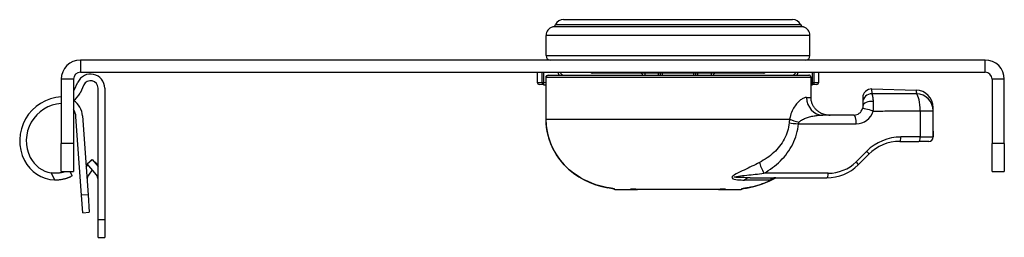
# Model space of a CAD drawing. Header units: inches. Extents: x 0 to 107, y -11 to 60.
# Tile 15 of 21: x 12.638 to 17.044, y 50.036 to 51.013. Entities that reach past the tile are written whole.
import ezdxf

# ---------------------------------------------------------------- set-up
doc = ezdxf.new("R2010")
doc.units = ezdxf.units.IN
doc.header["$MEASUREMENT"] = 0
doc.layers.add('Visible Edges(ANSI)', color=7, linetype='Continuous', lineweight=25)
doc.layers.add('Visible Tangent Edges(ANSI)', color=7, linetype='Continuous', lineweight=25)

msp = doc.modelspace()

# ---------------------------------------------------------------- linework, layer by layer
at = {"layer": 'Visible Edges(ANSI)'}
for p, q in [((15.0714, 51.0125), (16.0966, 51.0125)), ((14.9934, 50.8511), (14.9934, 50.9417)), ((16.1745, 50.8511), (16.1745, 50.9417)), ((16.958, 50.8314), (12.91, 50.8314)), ((12.91, 50.7764), (16.958, 50.7764)), ((14.954, 50.7764), (14.954, 50.7314)), ((15.0027, 50.7634), (16.1686, 50.7634)), ((15.9678, 50.7724), (15.2001, 50.7724)), ((15.5052, 50.7634), (15.5052, 50.7724)), ((15.6627, 50.7724), (15.6627, 50.7634)), ((16.2139, 50.7314), (16.2139, 50.7764)), ((12.824, 50.7454), (12.824, 50.4564)), ((12.879, 50.7454), (12.879, 50.4564)), ((12.8814, 50.6957), (12.8984, 50.7322)), ((12.9252, 50.7197), (12.9082, 50.6832)), ((14.9837, 50.7205), (14.9634, 50.7216)), ((14.9837, 50.7205), (14.9928, 50.72)), ((14.9928, 50.7536), (14.9928, 50.5666)), ((16.179, 50.6634), (16.179, 50.7536)), ((16.179, 50.7202), (16.1842, 50.7205)), ((16.2046, 50.7216), (16.1842, 50.7205)), ((16.989, 50.7454), (16.989, 50.4564)), ((17.044, 50.4564), (17.044, 50.7454)), ((12.989, 50.115), (12.989, 50.7056)), ((13.0185, 50.7056), (13.0185, 50.115)), ((16.4511, 50.7018), (16.6489, 50.6968)), ((16.4107, 50.6624), (16.4107, 50.6411)), ((16.4107, 50.6411), (16.4107, 50.6241)), ((12.9194, 50.5806), (12.9441, 50.2271)), ((16.3714, 50.5847), (16.2312, 50.5847)), ((16.7257, 50.6035), (16.7257, 50.6181)), ((16.7257, 50.5122), (16.7257, 50.6035)), ((12.9146, 50.2251), (12.89, 50.5773)), ((12.824, 50.3314), (12.824, 50.4564)), ((12.879, 50.4564), (12.879, 50.3314)), ((16.5763, 50.4666), (16.6622, 50.4666)), ((16.7058, 50.4666), (16.6622, 50.4666)), ((16.989, 50.3314), (16.989, 50.4564)), ((17.044, 50.4564), (17.044, 50.3314)), ((16.3897, 50.3614), (16.4371, 50.4089)), ((12.9354, 50.3511), (12.9433, 50.362)), ((12.9398, 50.3662), (12.9624, 50.3852)), ((12.9816, 50.3164), (12.9398, 50.3662)), ((12.9568, 50.3805), (12.9597, 50.3846)), ((12.9597, 50.3846), (12.9608, 50.3839)), ((12.9624, 50.3852), (12.989, 50.3535)), ((12.9678, 50.3788), (12.9836, 50.3673)), ((12.9836, 50.3673), (12.9808, 50.3633)), ((12.824, 50.3314), (12.879, 50.3314)), ((12.8728, 50.3119), (12.8637, 50.3314)), ((12.9629, 50.3387), (12.9454, 50.3146)), ((16.989, 50.3314), (17.044, 50.3314)), ((12.8728, 50.3119), (12.8665, 50.3089)), ((15.9067, 50.3038), (16.2505, 50.3038)), ((12.9441, 50.2271), (12.9496, 50.1486)), ((15.2974, 50.2534), (15.2974, 50.2534)), ((15.3009, 50.2516), (15.3714, 50.2516)), ((15.3714, 50.2516), (15.3911, 50.2516)), ((15.3909, 50.2517), (15.3909, 50.2517)), ((15.3911, 50.2516), (15.4026, 50.2516)), ((15.3969, 50.2516), (15.3969, 50.2516)), ((15.7654, 50.2516), (15.4026, 50.2516)), ((15.7654, 50.2516), (15.7769, 50.2516)), ((15.771, 50.2516), (15.771, 50.2516)), ((15.7769, 50.2516), (15.7966, 50.2516)), ((15.777, 50.2517), (15.777, 50.2517)), ((15.7966, 50.2516), (15.8664, 50.2516)), ((12.9201, 50.1465), (12.9146, 50.2251)), ((12.9201, 50.1465), (12.9496, 50.1486)), ((12.989, 50.0363), (12.989, 50.115)), ((13.0185, 50.115), (13.0185, 50.0363)), ((12.989, 50.0363), (13.0185, 50.0363))]:
    msp.add_line(p, q, dxfattribs=at)
at = {"layer": 'Visible Edges(ANSI)', "flags": 128}
for points in [[(15.0027, 50.7634), (14.9992, 50.7628), (14.9961, 50.7609), (14.9937, 50.7577), (14.9928, 50.7536)], [(15.0566, 50.7764), (15.0597, 50.7712), (15.0643, 50.767), (15.07, 50.7643), (15.0763, 50.7634)], [(16.0916, 50.7634), (16.0979, 50.7643), (16.1037, 50.767), (16.1083, 50.7712), (16.1113, 50.7764)], [(16.179, 50.7536), (16.179, 50.7542), (16.1789, 50.7549), (16.1788, 50.7556), (16.1786, 50.7562), (16.1784, 50.7569), (16.1782, 50.7574), (16.1779, 50.758), (16.1775, 50.7586), (16.1772, 50.7592), (16.1768, 50.7597), (16.1763, 50.7602), (16.1759, 50.7606), (16.1754, 50.7611), (16.1748, 50.7615), (16.1743, 50.7618), (16.1737, 50.7622), (16.1731, 50.7625), (16.1725, 50.7627), (16.1719, 50.7629), (16.1712, 50.7631), (16.1706, 50.7632), (16.1699, 50.7633), (16.1692, 50.7634), (16.1686, 50.7634)], [(16.2219, 50.5945), (16.2187, 50.5963), (16.2156, 50.5982), (16.2126, 50.6002), (16.2097, 50.6024), (16.2069, 50.6046), (16.2043, 50.6069), (16.2018, 50.6092), (16.1995, 50.6118), (16.1972, 50.6144), (16.1949, 50.6173), (16.1928, 50.6202), (16.1908, 50.6232), (16.1889, 50.6263), (16.1872, 50.6294), (16.1857, 50.6326), (16.1844, 50.6357), (16.1832, 50.6389), (16.1821, 50.6423), (16.1812, 50.6458), (16.1804, 50.6494), (16.1798, 50.653), (16.1794, 50.6565), (16.1791, 50.66), (16.179, 50.6634)], [(16.4107, 50.6241), (16.4107, 50.6237), (16.4107, 50.6233), (16.4107, 50.6228), (16.4107, 50.6224), (16.4107, 50.622), (16.4107, 50.6216), (16.4106, 50.6211), (16.4106, 50.6207), (16.4106, 50.6203), (16.4105, 50.6198), (16.4105, 50.6194), (16.4104, 50.6189), (16.4103, 50.6185), (16.4103, 50.618), (16.4102, 50.6175), (16.4101, 50.6171), (16.41, 50.6166), (16.4099, 50.6162), (16.4098, 50.6157), (16.4097, 50.6152), (16.4096, 50.6148), (16.4095, 50.6143), (16.4094, 50.6138), (16.4093, 50.6134)], [(16.2219, 50.5945), (16.2234, 50.5938), (16.2249, 50.593), (16.2265, 50.5923), (16.2281, 50.5916), (16.2297, 50.591), (16.2313, 50.5904), (16.2329, 50.5898), (16.2346, 50.5893), (16.2363, 50.5888), (16.238, 50.5883), (16.2397, 50.5878), (16.2415, 50.5874), (16.2433, 50.587), (16.2451, 50.5866), (16.247, 50.5862), (16.2489, 50.5859), (16.2508, 50.5856), (16.2527, 50.5854), (16.2547, 50.5852), (16.2566, 50.585), (16.2586, 50.5849), (16.2607, 50.5848), (16.2627, 50.5847), (16.2647, 50.5847)], [(14.9928, 50.5666), (14.9942, 50.5384), (14.9982, 50.5105), (15.0048, 50.4831), (15.014, 50.4564), (15.0257, 50.4308), (15.0398, 50.4062), (15.0561, 50.383), (15.0745, 50.3614), (15.0946, 50.3417), (15.1164, 50.3238), (15.1397, 50.3078), (15.1642, 50.2939), (15.1896, 50.2821), (15.216, 50.2723), (15.243, 50.2645), (15.2703, 50.2586)], [(16.7255, 50.4863), (16.7256, 50.4993), (16.7257, 50.5122)], [(12.8438, 50.3314), (12.8419, 50.3308), (12.8399, 50.3301), (12.8378, 50.3294), (12.8356, 50.3288), (12.8333, 50.3281), (12.8309, 50.3275), (12.8285, 50.3269), (12.8259, 50.3264), (12.8233, 50.3258), (12.8207, 50.3254), (12.818, 50.325), (12.8153, 50.3246), (12.8126, 50.3243), (12.8099, 50.3241), (12.807, 50.3239), (12.8041, 50.3238), (12.8012, 50.3237), (12.7982, 50.3237), (12.7951, 50.3238), (12.7921, 50.3239), (12.789, 50.3241), (12.7859, 50.3244), (12.7828, 50.3248), (12.7797, 50.3253)], [(12.7942, 50.2942), (12.7979, 50.2942), (12.8017, 50.2942), (12.8055, 50.2943), (12.8094, 50.2944), (12.8132, 50.2947), (12.817, 50.2951), (12.8207, 50.2955), (12.8244, 50.2961), (12.828, 50.2967), (12.8315, 50.2973), (12.8349, 50.2981), (12.8382, 50.2989), (12.8413, 50.2997), (12.8443, 50.3005), (12.8472, 50.3014), (12.8499, 50.3023), (12.8524, 50.3031), (12.8548, 50.304), (12.8571, 50.3049), (12.8592, 50.3058), (12.8613, 50.3066), (12.8632, 50.3074), (12.8649, 50.3082), (12.8665, 50.3089)], [(15.8977, 50.2587), (15.9298, 50.2658), (15.9615, 50.2757), (15.9921, 50.2883), (16.0069, 50.2957), (16.0213, 50.3038)], [(16.0093, 50.301), (16.0155, 50.3031), (16.0221, 50.3038)], [(15.2974, 50.2534), (15.2966, 50.2536), (15.2945, 50.254), (15.2916, 50.2546), (15.2881, 50.2553), (15.2841, 50.2561), (15.2798, 50.2569), (15.2751, 50.2578), (15.2703, 50.2586)], [(15.3724, 50.2517), (15.3743, 50.2518), (15.3785, 50.2518), (15.3842, 50.2518), (15.3909, 50.2517)], [(15.3969, 50.2516), (15.3966, 50.2516), (15.3964, 50.2516), (15.3961, 50.2516), (15.3959, 50.2517), (15.3956, 50.2517), (15.3954, 50.2517), (15.3951, 50.2517), (15.3949, 50.2517), (15.3947, 50.2517), (15.3944, 50.2517), (15.3942, 50.2517), (15.3939, 50.2517), (15.3937, 50.2517), (15.3934, 50.2517), (15.3932, 50.2517), (15.3929, 50.2517), (15.3927, 50.2517), (15.3924, 50.2517), (15.3922, 50.2517), (15.3919, 50.2517), (15.3917, 50.2517), (15.3914, 50.2517), (15.3912, 50.2517), (15.3909, 50.2517)], [(15.777, 50.2517), (15.7768, 50.2517), (15.7765, 50.2517), (15.7763, 50.2517), (15.776, 50.2517), (15.7758, 50.2517), (15.7755, 50.2517), (15.7753, 50.2517), (15.775, 50.2517), (15.7748, 50.2517), (15.7745, 50.2517), (15.7743, 50.2517), (15.774, 50.2517), (15.7738, 50.2517), (15.7735, 50.2517), (15.7733, 50.2517), (15.773, 50.2517), (15.7728, 50.2517), (15.7725, 50.2517), (15.7723, 50.2517), (15.772, 50.2517), (15.7718, 50.2516), (15.7715, 50.2516), (15.7713, 50.2516), (15.771, 50.2516)], [(15.777, 50.2517), (15.7837, 50.2518), (15.7895, 50.2518), (15.7937, 50.2518), (15.7955, 50.2517)], [(15.8977, 50.2587), (15.8929, 50.2579), (15.8881, 50.257), (15.8836, 50.2561), (15.8796, 50.2553), (15.876, 50.2546), (15.8731, 50.254), (15.871, 50.2536), (15.8701, 50.2533)], [(15.8728, 50.254), (15.8775, 50.2549), (15.8835, 50.2561), (15.8904, 50.2574), (15.8977, 50.2587)]]:
    msp.add_lwpolyline(points, dxfattribs=at)
at = {"layer": 'Visible Edges(ANSI)'}
for centre, radius, start, end in [((15.0328, 50.9417), 0.0394, 104.2935, 180), ((15.0182, 50.9989), 0.0197, 284.2935, 334.1695), ((15.0714, 50.9732), 0.0394, 90, 154.1695), ((16.0966, 50.9732), 0.0394, 25.8305, 90), ((16.1497, 50.9989), 0.0197, 205.8305, 255.7065), ((16.1351, 50.9417), 0.0394, 0, 75.7065), ((15.0131, 50.8511), 0.0197, 180, 270), ((16.1548, 50.8511), 0.0197, 270, 0), ((12.91, 50.7454), 0.086, 90, 180), ((16.958, 50.7454), 0.086, 0, 90), ((12.91, 50.7454), 0.031, 90, 180), ((12.9555, 50.7056), 0.063, 0, 155), ((15.2001, 50.7822), 0.00984, 216.0152, 270), ((15.4166, 50.7625), 0.00984, 5.2326, 90), ((15.7513, 50.7625), 0.00984, 90, 174.7674), ((15.9678, 50.7822), 0.00984, 270, 323.9848), ((16.958, 50.7454), 0.031, 0, 90), ((12.9555, 50.7056), 0.0335, 0, 155), ((14.9639, 50.7314), 0.00984, 180, 267), ((16.204, 50.7314), 0.00984, 273, 0), ((12.8351, 50.7173), 0.0511, 329.1557, 335), ((12.8351, 50.7173), 0.0807, 302.9766, 335), ((16.4501, 50.6624), 0.0394, 88.5679, 180), ((16.647, 50.6181), 0.0787, 0, 88.5679), ((12.8351, 50.4693), 0.1969, 93.2304, 206.755), ((12.8351, 50.4693), 0.1673, 93.8012, 206.755), ((12.8267, 50.5729), 0.0634, 92.4968, 94.5988), ((12.8279, 50.5742), 0.0917, 4, 55.7348), ((12.8267, 50.5729), 0.0634, 4, 34.5738), ((16.3714, 50.6241), 0.0394, 270, 344.2548), ((16.5763, 50.2697), 0.1969, 90, 135), ((16.7058, 50.4863), 0.0197, 270, 0), ((12.7999, 50.4516), 0.1575, 206.755, 267.9098), ((12.7999, 50.4516), 0.128, 206.755, 260.9108), ((16.2505, 50.5006), 0.1969, 270, 315), ((12.9709, 50.2961), 0.0315, 144, 184), ((12.9575, 50.2961), 0.0315, 0, 40), ((15.3009, 50.2609), 0.00925, 228.0651, 270), ((15.3714, 50.2615), 0.00984, 270, 279.2839), ((15.7966, 50.2615), 0.00984, 260.7158, 270), ((15.8664, 50.2615), 0.00984, 270, 310.4979)]:
    msp.add_arc(centre, radius, start, end, dxfattribs=at)
msp.add_ellipse((15.771, 50.2536), major_axis=(-0.0404, -0.0003), ratio=0.04945, start_param=1.42979, end_param=1.570532, dxfattribs=at)
at = {"layer": 'Visible Tangent Edges(ANSI)'}
for p, q in [((16.1449, 50.9798), (15.0231, 50.9798)), ((15.0359, 50.9903), (16.132, 50.9903)), ((16.1745, 50.9417), (14.9934, 50.9417)), ((14.9934, 50.8511), (16.1745, 50.8511)), ((12.91, 50.8314), (12.91, 50.7764)), ((16.958, 50.7764), (16.958, 50.8314)), ((14.9747, 50.7764), (14.9747, 50.7303)), ((14.9842, 50.7303), (14.9842, 50.7764)), ((15.4363, 50.7634), (15.4363, 50.7724)), ((15.4954, 50.7724), (15.4954, 50.7634)), ((15.5151, 50.7634), (15.5151, 50.7724)), ((15.6529, 50.7724), (15.6529, 50.7634)), ((15.6725, 50.7634), (15.6725, 50.7724)), ((15.7316, 50.7724), (15.7316, 50.7634)), ((16.1837, 50.7764), (16.1837, 50.7303)), ((16.1932, 50.7303), (16.1932, 50.7764)), ((12.879, 50.7454), (12.824, 50.7454)), ((14.954, 50.7314), (14.9747, 50.7303)), ((14.9747, 50.7303), (14.9842, 50.7303)), ((14.9837, 50.7205), (14.9842, 50.7303)), ((14.9928, 50.7299), (14.9842, 50.7303)), ((14.9928, 50.7536), (14.9934, 50.7536)), ((14.9934, 50.5666), (14.9934, 50.7536)), ((16.179, 50.7536), (14.9934, 50.7536)), ((16.1837, 50.7303), (16.179, 50.7301)), ((16.1837, 50.7303), (16.1842, 50.7205)), ((16.1837, 50.7303), (16.1932, 50.7303)), ((16.1932, 50.7303), (16.2139, 50.7314)), ((17.044, 50.7454), (16.989, 50.7454)), ((16.4522, 50.6796), (16.4511, 50.7018)), ((16.1593, 50.6634), (16.179, 50.6634)), ((16.6673, 50.6035), (16.7257, 50.6035)), ((16.6673, 50.6035), (16.6673, 50.4863)), ((14.9928, 50.5666), (14.9934, 50.5666)), ((14.9934, 50.5666), (16.0835, 50.5666)), ((16.1227, 50.5453), (16.3816, 50.5453)), ((12.879, 50.4564), (12.824, 50.4564)), ((16.6673, 50.4863), (16.5814, 50.4863)), ((16.6673, 50.4863), (16.7255, 50.4863)), ((16.7255, 50.4863), (16.7255, 50.4863)), ((17.044, 50.4564), (16.989, 50.4564)), ((16.4283, 50.4228), (16.3808, 50.3754)), ((12.7797, 50.3253), (12.7942, 50.2942)), ((16.2556, 50.3235), (15.9682, 50.3235)), ((15.9966, 50.2934), (15.882, 50.2934)), ((12.9441, 50.2271), (12.9146, 50.2251)), ((15.2703, 50.2586), (15.2704, 50.2587)), ((15.3911, 50.2516), (15.3911, 50.2517)), ((15.7769, 50.2516), (15.7769, 50.2517)), ((15.8977, 50.2588), (15.8977, 50.2587)), ((13.0185, 50.115), (12.989, 50.115))]:
    msp.add_line(p, q, dxfattribs=at)
at = {"layer": 'Visible Tangent Edges(ANSI)', "flags": 128}
for points in [[(14.9934, 50.7536), (14.9934, 50.7543), (14.9935, 50.7549), (14.9936, 50.7556), (14.9937, 50.7562), (14.9939, 50.7569), (14.9942, 50.7575), (14.9944, 50.7581), (14.9947, 50.7586), (14.9951, 50.7592), (14.9954, 50.7597), (14.9958, 50.7602), (14.9962, 50.7607), (14.9967, 50.7611), (14.9972, 50.7615), (14.9977, 50.7619), (14.9982, 50.7622), (14.9987, 50.7625), (14.9993, 50.7627), (14.9998, 50.7629), (15.0004, 50.7631), (15.001, 50.7633), (15.0015, 50.7634), (15.0021, 50.7634), (15.0027, 50.7634)], [(15.0463, 50.7765), (15.0465, 50.7759), (15.0466, 50.7753), (15.0468, 50.7747), (15.047, 50.7741), (15.0472, 50.7735), (15.0474, 50.7729), (15.0476, 50.7723), (15.0479, 50.7717), (15.0481, 50.7712), (15.0484, 50.7706), (15.0487, 50.77), (15.049, 50.7695), (15.0493, 50.7689), (15.0496, 50.7684), (15.0499, 50.7679), (15.0503, 50.7673), (15.0506, 50.7668), (15.051, 50.7663), (15.0513, 50.7658), (15.0517, 50.7653), (15.0521, 50.7648), (15.0525, 50.7644), (15.0529, 50.7639), (15.0533, 50.7634)], [(16.1146, 50.7634), (16.115, 50.7639), (16.1154, 50.7644), (16.1158, 50.7648), (16.1162, 50.7653), (16.1166, 50.7658), (16.117, 50.7663), (16.1173, 50.7668), (16.1177, 50.7673), (16.118, 50.7679), (16.1183, 50.7684), (16.1187, 50.7689), (16.119, 50.7695), (16.1192, 50.77), (16.1195, 50.7706), (16.1198, 50.7712), (16.12, 50.7717), (16.1203, 50.7723), (16.1205, 50.7729), (16.1207, 50.7735), (16.1209, 50.7741), (16.1211, 50.7747), (16.1213, 50.7753), (16.1215, 50.7759), (16.1216, 50.7765)], [(16.6511, 50.6804), (16.6428, 50.6803), (16.6345, 50.6803), (16.6262, 50.6802), (16.6179, 50.6802), (16.6097, 50.6802), (16.6014, 50.6801), (16.5931, 50.6801), (16.5848, 50.6801), (16.5765, 50.68), (16.5682, 50.68), (16.5599, 50.68), (16.5517, 50.6799), (16.5434, 50.6799), (16.5351, 50.6799), (16.5268, 50.6798), (16.5185, 50.6798), (16.5102, 50.6798), (16.5019, 50.6797), (16.4937, 50.6797), (16.4854, 50.6797), (16.4771, 50.6796), (16.4688, 50.6796), (16.4605, 50.6796), (16.4522, 50.6796)], [(16.4586, 50.6454), (16.4584, 50.6475), (16.4582, 50.6496), (16.458, 50.6517), (16.4578, 50.6537), (16.4576, 50.6556), (16.4573, 50.6575), (16.4571, 50.6593), (16.4569, 50.6611), (16.4566, 50.6627), (16.4564, 50.6644), (16.4561, 50.6659), (16.4558, 50.6674), (16.4555, 50.6688), (16.4553, 50.6702), (16.455, 50.6714), (16.4547, 50.6726), (16.4544, 50.6738), (16.4541, 50.6748), (16.4538, 50.6758), (16.4535, 50.6767), (16.4532, 50.6776), (16.4529, 50.6783), (16.4525, 50.679), (16.4522, 50.6796)], [(16.6489, 50.6968), (16.6489, 50.6968), (16.6489, 50.6967), (16.649, 50.6966), (16.649, 50.6964), (16.649, 50.6961), (16.6491, 50.6958), (16.6491, 50.6954), (16.6492, 50.695), (16.6492, 50.6945), (16.6493, 50.694), (16.6494, 50.6934), (16.6495, 50.6927), (16.6496, 50.692), (16.6497, 50.6912), (16.6498, 50.6904), (16.6499, 50.6895), (16.65, 50.6886), (16.6501, 50.6876), (16.6503, 50.6865), (16.6504, 50.6854), (16.6506, 50.6842), (16.6507, 50.683), (16.6509, 50.6817), (16.6511, 50.6804)], [(16.1593, 50.6634), (16.1562, 50.6633), (16.153, 50.6627), (16.1497, 50.6618), (16.1464, 50.6606), (16.143, 50.659), (16.1395, 50.6571), (16.136, 50.6549), (16.1325, 50.6523), (16.129, 50.6495), (16.1254, 50.6463), (16.1218, 50.6428), (16.1182, 50.6391), (16.1147, 50.6349), (16.1112, 50.6305), (16.1077, 50.6257), (16.1043, 50.6206), (16.101, 50.6152), (16.0978, 50.6093), (16.0948, 50.6031), (16.092, 50.5966), (16.0894, 50.5896), (16.087, 50.5823), (16.0851, 50.5746), (16.0835, 50.5666)], [(16.4573, 50.6027), (16.4576, 50.6045), (16.4578, 50.6064), (16.458, 50.6082), (16.4582, 50.6101), (16.4584, 50.612), (16.4586, 50.6138), (16.4587, 50.6157), (16.4588, 50.6175), (16.459, 50.6193), (16.459, 50.6212), (16.4591, 50.623), (16.4592, 50.6248), (16.4592, 50.6266), (16.4592, 50.6284), (16.4592, 50.6302), (16.4592, 50.6319), (16.4592, 50.6337), (16.4592, 50.6354), (16.4591, 50.6371), (16.459, 50.6388), (16.459, 50.6405), (16.4588, 50.6422), (16.4587, 50.6438), (16.4586, 50.6454)], [(16.1259, 50.5524), (16.128, 50.5551), (16.1306, 50.5577), (16.1336, 50.5601), (16.1371, 50.5624), (16.1409, 50.5646), (16.1449, 50.5667), (16.1492, 50.5686), (16.1537, 50.5704), (16.1583, 50.5721), (16.163, 50.5737), (16.1678, 50.5752), (16.1726, 50.5766), (16.1776, 50.5778), (16.1825, 50.579), (16.1875, 50.58), (16.1925, 50.581), (16.1974, 50.5818), (16.2024, 50.5826), (16.2073, 50.5832), (16.2122, 50.5837), (16.2171, 50.5842), (16.2218, 50.5845), (16.2266, 50.5846), (16.2312, 50.5847)], [(16.4573, 50.6027), (16.4661, 50.6027), (16.4748, 50.6028), (16.4836, 50.6028), (16.4923, 50.6028), (16.5011, 50.6028), (16.5098, 50.6029), (16.5186, 50.6029), (16.5273, 50.6029), (16.5361, 50.603), (16.5448, 50.603), (16.5536, 50.603), (16.5623, 50.6031), (16.5711, 50.6031), (16.5798, 50.6031), (16.5886, 50.6032), (16.5973, 50.6032), (16.6061, 50.6032), (16.6148, 50.6033), (16.6236, 50.6033), (16.6323, 50.6034), (16.6411, 50.6034), (16.6498, 50.6034), (16.6586, 50.6035), (16.6673, 50.6035)], [(15.2704, 50.2587), (15.2521, 50.2624), (15.234, 50.267), (15.216, 50.2724), (15.1984, 50.2787), (15.1812, 50.286), (15.1643, 50.2941), (15.1479, 50.3032), (15.132, 50.3132), (15.1166, 50.3241), (15.1019, 50.3358), (15.0879, 50.3484), (15.0747, 50.3618), (15.0623, 50.3759), (15.0508, 50.3908), (15.0402, 50.4064), (15.0306, 50.4227), (15.022, 50.4395), (15.0146, 50.4567), (15.0082, 50.4744), (15.0029, 50.4924), (14.9988, 50.5107), (14.9958, 50.5292), (14.994, 50.5479), (14.9934, 50.5666)], [(16.081, 50.5496), (16.0799, 50.5402), (16.0783, 50.5308), (16.0763, 50.5216), (16.0738, 50.5124), (16.0708, 50.5034), (16.0674, 50.4945), (16.0636, 50.4857), (16.0594, 50.4772), (16.0548, 50.4688), (16.0498, 50.4607), (16.0444, 50.4528), (16.0387, 50.4451), (16.0327, 50.4376), (16.0263, 50.4304), (16.0196, 50.4234), (16.0127, 50.4167), (16.0054, 50.4102), (15.9979, 50.404), (15.9902, 50.398), (15.9822, 50.3923), (15.974, 50.3869), (15.9657, 50.3817), (15.9571, 50.3768), (15.9485, 50.3721)], [(15.9682, 50.3235), (15.9782, 50.3293), (15.988, 50.3355), (15.9976, 50.3419), (16.0071, 50.3488), (16.0163, 50.3559), (16.0253, 50.3634), (16.034, 50.3711), (16.0424, 50.3792), (16.0506, 50.3877), (16.0584, 50.3964), (16.0658, 50.4054), (16.0729, 50.4147), (16.0796, 50.4243), (16.0859, 50.4342), (16.0918, 50.4444), (16.0972, 50.4548), (16.1022, 50.4655), (16.1067, 50.4764), (16.1107, 50.4876), (16.1141, 50.4989), (16.1171, 50.5103), (16.1195, 50.5219), (16.1214, 50.5336), (16.1227, 50.5453)], [(16.0835, 50.5666), (16.0834, 50.5659), (16.0832, 50.5652), (16.0831, 50.5645), (16.083, 50.5638), (16.0828, 50.5631), (16.0827, 50.5624), (16.0826, 50.5617), (16.0825, 50.561), (16.0824, 50.5603), (16.0822, 50.5596), (16.0821, 50.5589), (16.082, 50.5582), (16.0819, 50.5575), (16.0818, 50.5567), (16.0817, 50.556), (16.0816, 50.5553), (16.0815, 50.5546), (16.0815, 50.5539), (16.0814, 50.5532), (16.0813, 50.5524), (16.0812, 50.5517), (16.0811, 50.551), (16.0811, 50.5503), (16.081, 50.5496)], [(16.1227, 50.5453), (16.1228, 50.5456), (16.1229, 50.5459), (16.123, 50.5462), (16.1231, 50.5465), (16.1232, 50.5468), (16.1233, 50.5471), (16.1234, 50.5474), (16.1235, 50.5477), (16.1236, 50.548), (16.1237, 50.5483), (16.1238, 50.5486), (16.124, 50.5489), (16.1241, 50.5492), (16.1243, 50.5495), (16.1244, 50.5498), (16.1246, 50.5501), (16.1247, 50.5504), (16.1249, 50.5507), (16.125, 50.551), (16.1252, 50.5513), (16.1254, 50.5515), (16.1255, 50.5518), (16.1257, 50.5521), (16.1259, 50.5524)], [(16.7257, 50.5122), (16.7257, 50.5112), (16.7257, 50.5101), (16.7257, 50.5091), (16.7257, 50.508), (16.7257, 50.507), (16.7257, 50.5059), (16.7257, 50.5049), (16.7256, 50.5038), (16.7256, 50.5027), (16.7256, 50.5016), (16.7256, 50.5005), (16.7256, 50.4995), (16.7256, 50.4984), (16.7255, 50.4973), (16.7255, 50.4962), (16.7255, 50.4951), (16.7255, 50.494), (16.7255, 50.4929), (16.7255, 50.4918), (16.7255, 50.4907), (16.7255, 50.4896), (16.7255, 50.4885), (16.7255, 50.4874), (16.7255, 50.4863)], [(15.9485, 50.3721), (15.9401, 50.3678), (15.9317, 50.3635), (15.9232, 50.3592), (15.9146, 50.3549), (15.9059, 50.3507), (15.8972, 50.3465), (15.8885, 50.3424), (15.8798, 50.3382), (15.8711, 50.3341), (15.8624, 50.3299), (15.8537, 50.3257), (15.8447, 50.3211), (15.8362, 50.3161), (15.8294, 50.3112), (15.8254, 50.3066), (15.8256, 50.3026), (15.8297, 50.2994), (15.8356, 50.2973), (15.8427, 50.2958), (15.8504, 50.2949), (15.8582, 50.2942), (15.866, 50.2937), (15.874, 50.2934), (15.882, 50.2934)], [(15.9067, 50.3038), (15.8971, 50.3038), (15.8876, 50.3039), (15.8781, 50.304), (15.8687, 50.3042), (15.8593, 50.3044), (15.8507, 50.3048), (15.8431, 50.3053), (15.8373, 50.3061), (15.8359, 50.3071), (15.8392, 50.3083), (15.8457, 50.3095), (15.8543, 50.3107), (15.8637, 50.3119), (15.8728, 50.3129), (15.8821, 50.314), (15.8915, 50.315), (15.901, 50.316), (15.9106, 50.3171), (15.9202, 50.3181), (15.9298, 50.3192), (15.9395, 50.3203), (15.9491, 50.3213), (15.9587, 50.3224), (15.9682, 50.3235)], [(16.0207, 50.3038), (16.0159, 50.301), (16.0112, 50.2983), (16.0063, 50.2957), (16.0015, 50.2932), (15.9966, 50.2907), (15.9916, 50.2884), (15.9866, 50.2861), (15.9816, 50.2839), (15.9765, 50.2817), (15.9714, 50.2796), (15.9663, 50.2777), (15.9611, 50.2757), (15.9559, 50.2739), (15.9507, 50.2722), (15.9455, 50.2705), (15.9402, 50.2689), (15.935, 50.2674), (15.9297, 50.2659), (15.9244, 50.2645), (15.9191, 50.2632), (15.9137, 50.262), (15.9084, 50.2609), (15.903, 50.2598), (15.8977, 50.2588)], [(16.0221, 50.3038), (16.0209, 50.3038), (16.0197, 50.3037), (16.0185, 50.3036), (16.0174, 50.3035), (16.0162, 50.3033), (16.0151, 50.3031), (16.0139, 50.3029), (16.0128, 50.3026), (16.0117, 50.3023), (16.0106, 50.3019), (16.0095, 50.3015), (16.0084, 50.3011), (16.0074, 50.3006), (16.0063, 50.3001), (16.0053, 50.2996), (16.0043, 50.2991), (16.0033, 50.2985), (16.0023, 50.2978), (16.0013, 50.2972), (16.0003, 50.2965), (15.9994, 50.2957), (15.9984, 50.295), (15.9975, 50.2942), (15.9966, 50.2934)], [(16.0196, 50.3037), (16.0186, 50.3032), (16.0177, 50.3028), (16.0167, 50.3023), (16.0158, 50.3019), (16.0148, 50.3014), (16.0139, 50.301), (16.0129, 50.3005), (16.012, 50.3001), (16.011, 50.2996), (16.0101, 50.2992), (16.0091, 50.2988), (16.0082, 50.2983), (16.0072, 50.2979), (16.0062, 50.2975), (16.0053, 50.2971), (16.0043, 50.2966), (16.0034, 50.2962), (16.0024, 50.2958), (16.0014, 50.2954), (16.0005, 50.295), (15.9995, 50.2946), (15.9985, 50.2942), (15.9976, 50.2938), (15.9966, 50.2934)], [(15.9966, 50.2934), (15.9971, 50.2937), (15.9976, 50.2941), (15.9981, 50.2945), (15.9986, 50.2948), (15.9991, 50.2952), (15.9996, 50.2955), (16.0002, 50.2959), (16.0007, 50.2962), (16.0012, 50.2965), (16.0017, 50.2969), (16.0023, 50.2972), (16.0028, 50.2975), (16.0033, 50.2978), (16.0039, 50.2982), (16.0044, 50.2985), (16.0049, 50.2988), (16.0055, 50.2991), (16.006, 50.2993), (16.0065, 50.2996), (16.0071, 50.2999), (16.0076, 50.3002), (16.0082, 50.3004), (16.0087, 50.3007), (16.0093, 50.301)], [(15.3003, 50.2526), (15.3002, 50.2527), (15.3, 50.2528), (15.2996, 50.2529), (15.2992, 50.2531), (15.2986, 50.2532), (15.2978, 50.2534), (15.297, 50.2536), (15.2961, 50.2538), (15.295, 50.254), (15.2939, 50.2542), (15.2926, 50.2545), (15.2913, 50.2548), (15.2898, 50.255), (15.2883, 50.2553), (15.2867, 50.2556), (15.2851, 50.256), (15.2834, 50.2563), (15.2816, 50.2566), (15.2798, 50.257), (15.278, 50.2573), (15.2761, 50.2577), (15.2742, 50.258), (15.2723, 50.2584), (15.2704, 50.2587)], [(15.3009, 50.2516), (15.3009, 50.2516), (15.3008, 50.2516), (15.3008, 50.2516), (15.3008, 50.2516), (15.3008, 50.2517), (15.3007, 50.2517), (15.3007, 50.2517), (15.3007, 50.2517), (15.3007, 50.2517), (15.3006, 50.2518), (15.3006, 50.2518), (15.3006, 50.2518), (15.3006, 50.2519), (15.3005, 50.2519), (15.3005, 50.252), (15.3005, 50.252), (15.3005, 50.2521), (15.3004, 50.2522), (15.3004, 50.2522), (15.3004, 50.2523), (15.3004, 50.2524), (15.3003, 50.2524), (15.3003, 50.2525), (15.3003, 50.2526)], [(15.3909, 50.2517), (15.3896, 50.2517), (15.3883, 50.2517), (15.387, 50.2518), (15.3858, 50.2518), (15.3845, 50.2518), (15.3833, 50.2518), (15.3821, 50.2518), (15.381, 50.2518), (15.3799, 50.2518), (15.3788, 50.2518), (15.3778, 50.2518), (15.3769, 50.2518), (15.376, 50.2518), (15.3752, 50.2518), (15.3745, 50.2518), (15.3738, 50.2518), (15.3732, 50.2518), (15.3727, 50.2518), (15.3722, 50.2517), (15.3719, 50.2517), (15.3716, 50.2517), (15.3714, 50.2517), (15.3713, 50.2517), (15.3713, 50.2517)], [(15.3713, 50.2517), (15.3713, 50.2517), (15.3713, 50.2516), (15.3713, 50.2516), (15.3713, 50.2516), (15.3713, 50.2516), (15.3713, 50.2516), (15.3713, 50.2516), (15.3713, 50.2516), (15.3713, 50.2516), (15.3713, 50.2516), (15.3713, 50.2516), (15.3713, 50.2516), (15.3713, 50.2516), (15.3713, 50.2516), (15.3713, 50.2516), (15.3713, 50.2516), (15.3713, 50.2516), (15.3713, 50.2516), (15.3713, 50.2516), (15.3714, 50.2516), (15.3714, 50.2516), (15.3714, 50.2516), (15.3714, 50.2516), (15.3714, 50.2516)], [(15.4026, 50.2516), (15.4023, 50.2516), (15.4021, 50.2516), (15.4019, 50.2516), (15.4016, 50.2516), (15.4014, 50.2516), (15.4012, 50.2516), (15.4009, 50.2516), (15.4007, 50.2516), (15.4004, 50.2516), (15.4002, 50.2516), (15.4, 50.2516), (15.3997, 50.2516), (15.3995, 50.2516), (15.3993, 50.2516), (15.399, 50.2516), (15.3988, 50.2516), (15.3986, 50.2516), (15.3983, 50.2516), (15.3981, 50.2516), (15.3978, 50.2516), (15.3976, 50.2516), (15.3974, 50.2516), (15.3971, 50.2516), (15.3969, 50.2516)], [(15.771, 50.2516), (15.7708, 50.2516), (15.7706, 50.2516), (15.7703, 50.2516), (15.7701, 50.2516), (15.7699, 50.2516), (15.7696, 50.2516), (15.7694, 50.2516), (15.7691, 50.2516), (15.7689, 50.2516), (15.7687, 50.2516), (15.7684, 50.2516), (15.7682, 50.2516), (15.768, 50.2516), (15.7677, 50.2516), (15.7675, 50.2516), (15.7673, 50.2516), (15.767, 50.2516), (15.7668, 50.2516), (15.7665, 50.2516), (15.7663, 50.2516), (15.7661, 50.2516), (15.7658, 50.2516), (15.7656, 50.2516), (15.7654, 50.2516)], [(15.7967, 50.2517), (15.7966, 50.2517), (15.7965, 50.2517), (15.7963, 50.2517), (15.7961, 50.2517), (15.7957, 50.2517), (15.7953, 50.2518), (15.7947, 50.2518), (15.7942, 50.2518), (15.7935, 50.2518), (15.7927, 50.2518), (15.7919, 50.2518), (15.791, 50.2518), (15.7901, 50.2518), (15.7891, 50.2518), (15.7881, 50.2518), (15.787, 50.2518), (15.7858, 50.2518), (15.7846, 50.2518), (15.7834, 50.2518), (15.7822, 50.2518), (15.7809, 50.2518), (15.7796, 50.2517), (15.7783, 50.2517), (15.777, 50.2517)], [(15.7966, 50.2516), (15.7966, 50.2516), (15.7966, 50.2516), (15.7966, 50.2516), (15.7966, 50.2516), (15.7966, 50.2516), (15.7966, 50.2516), (15.7966, 50.2516), (15.7966, 50.2516), (15.7966, 50.2516), (15.7966, 50.2516), (15.7966, 50.2516), (15.7966, 50.2516), (15.7966, 50.2516), (15.7966, 50.2516), (15.7966, 50.2516), (15.7966, 50.2516), (15.7966, 50.2516), (15.7966, 50.2516), (15.7966, 50.2516), (15.7966, 50.2516), (15.7966, 50.2516), (15.7967, 50.2516), (15.7967, 50.2517), (15.7967, 50.2517)], [(15.8671, 50.2526), (15.8671, 50.2525), (15.867, 50.2524), (15.867, 50.2523), (15.867, 50.2523), (15.867, 50.2522), (15.8669, 50.2521), (15.8669, 50.2521), (15.8669, 50.252), (15.8668, 50.252), (15.8668, 50.2519), (15.8668, 50.2519), (15.8668, 50.2518), (15.8667, 50.2518), (15.8667, 50.2518), (15.8667, 50.2517), (15.8667, 50.2517), (15.8666, 50.2517), (15.8666, 50.2517), (15.8666, 50.2517), (15.8666, 50.2516), (15.8665, 50.2516), (15.8665, 50.2516), (15.8665, 50.2516), (15.8664, 50.2516)], [(15.8977, 50.2588), (15.8957, 50.2585), (15.8938, 50.2581), (15.8918, 50.2577), (15.8899, 50.2574), (15.888, 50.257), (15.8862, 50.2567), (15.8844, 50.2563), (15.8826, 50.256), (15.8809, 50.2557), (15.8793, 50.2553), (15.8778, 50.255), (15.8763, 50.2548), (15.8749, 50.2545), (15.8737, 50.2542), (15.8725, 50.254), (15.8714, 50.2538), (15.8704, 50.2536), (15.8696, 50.2534), (15.8689, 50.2532), (15.8682, 50.253), (15.8678, 50.2529), (15.8674, 50.2528), (15.8672, 50.2527), (15.8671, 50.2526)]]:
    msp.add_lwpolyline(points, dxfattribs=at)
at = {"layer": 'Visible Tangent Edges(ANSI)'}
for centre, radius, start, end in [((16.3816, 50.6241), 0.0787, 270, 344.2548), ((16.5814, 50.2697), 0.2165, 90, 135), ((16.2556, 50.5006), 0.1772, 270, 315)]:
    msp.add_arc(centre, radius, start, end, dxfattribs=at)
for centre, major_axis, ratio, start_param, end_param in [((14.9842, 50.7303), (-0.00052, -0.00983), 0.967127, 4.763031, 6.283185), ((16.1837, 50.7303), (0.00052, -0.00983), 0.967127, 0, 1.520155), ((16.4501, 50.6411), (-0.0394, 0), 0.977131, 4.658742, 6.283185), ((16.647, 50.6035), (0.0787, 0), 0.977215, 0, 1.518477), ((16.647, 50.6035), (-0.0004, 0.0787), 0.258816, 4.711196, 6.061947), ((16.2312, 50.6634), (0, -0.0787), 0.913324, 4.712389, 6.283185), ((16.4501, 50.6241), (-0.0394, 0), 0.555413, 4.49491, 6.283185), ((16.3714, 50.5453), (0, 0.0394), 0.258819, 4.712389, 6.283185), ((16.4472, 50.6027), (-0.0379, 0.0107), 0.072519, 4.46063, 6.283185), ((16.1431, 50.5453), (-0.0784, 0.0068), 0.023085, 0.659679, 1.309994), ((16.1459, 50.5666), (-0.0775, 0.0142), 0.228435, 0.676083, 1.351055), ((16.5763, 50.4863), (0, -0.0197), 0.258819, 0, 1.570796), ((16.6622, 50.4863), (0, -0.0197), 0.258819, 0, 1.570796), ((16.7058, 50.4863), (0, -0.0197), 0.996957, 0, 1.570796), ((16.4232, 50.4228), (0.0139, -0.0139), 0.186157, 0, 1.386746), ((15.9886, 50.3235), (-0.0387, 0.0686), 0.227182, 0.662821, 1.443121), ((16.3757, 50.3754), (0.0139, -0.0139), 0.186157, 0, 1.386746), ((16.2505, 50.3235), (0, -0.0197), 0.258819, 0, 1.570796), ((15.9067, 50.225), (0, 0.0787), 0.631855, 0, 0.520642), ((15.3009, 50.2618), (-0.00925, 0), 0.999035, 1.124103, 1.504413), ((15.3714, 50.2615), (0.00984, 0), 0.999945, 4.702988, 4.843556), ((15.7966, 50.2615), (0.00984, 0), 0.999945, 4.581191, 4.72179), ((15.8664, 50.2624), (-0.00984, 0), 0.999068, 1.635917, 2.009323)]:
    msp.add_ellipse(centre, major_axis=major_axis, ratio=ratio, start_param=start_param, end_param=end_param, dxfattribs=at)

doc.saveas('drawing.dxf')
